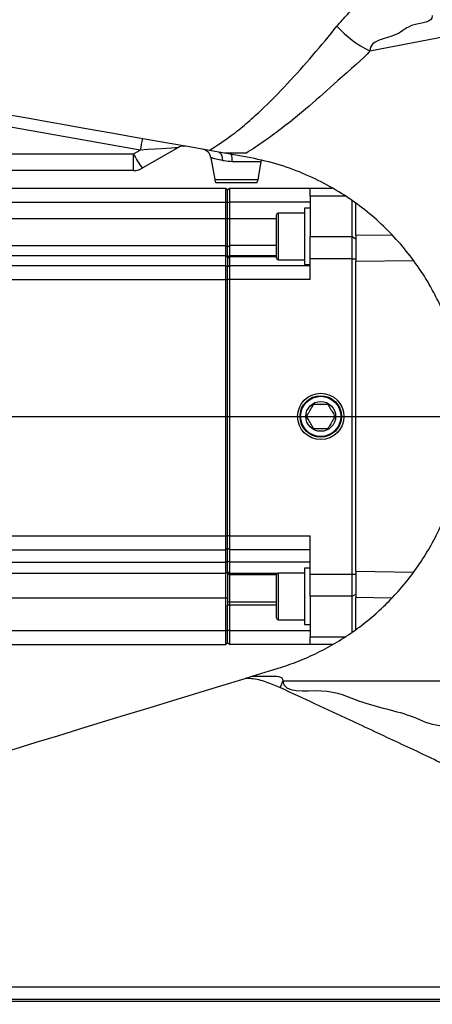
# Model space of a CAD drawing. Extents: x 0 to 16820, y 0 to 11880.
# Tile 73 of 84: x 10899 to 11017, y 6234 to 6515. Entities that reach past the tile are written whole.
import ezdxf

# ---------------------------------------------------------------- set-up
doc = ezdxf.new("R2010")
doc.units = 0
doc.header["$LTSCALE"] = 20
doc.layers.get('0').update_dxf_attribs({"linetype": 'CONTINUOUS'})
doc.styles.add('SLDTEXTSTYLE0', font='TXT', dxfattribs={"width": 0.605})
doc.dimstyles.new('SLDDIMSTYLE0', dxfattribs={"dimtxt": 100, "dimasz": 100, "dimexe": 0, "dimexo": 0.0625, "dimgap": 25, "dimtad": 1, "dimdec": 1, "dimrnd": 1e-09, "dimzin": 12, "dimtxsty": 'SLDTEXTSTYLE0', "dimsah": 1, "dimcen": 0, "dimazin": 3, "dimtfac": 1, "dimtofl": 0, "dimtmove": 0, "dimatfit": 3, "dimtolj": 1, "dimtzin": 12})
doc.dimstyles.new('SLDDIMSTYLE1', dxfattribs={"dimtxt": 100, "dimasz": 100, "dimexe": 0, "dimexo": 0.0625, "dimgap": 25, "dimtad": 1, "dimdec": 4, "dimlfac": 20, "dimzin": 12, "dimtxsty": 'SLDTEXTSTYLE0', "dimsah": 1, "dimcen": 0.09, "dimadec": 1, "dimazin": 3, "dimtfac": 1, "dimtofl": 0, "dimtmove": 0, "dimatfit": 3, "dimtolj": 1, "dimtzin": 12})

# ---------------------------------------------------------------- blocks, each defined once
blk = doc.blocks.new('_D_1')
at = {"color": 7, "linetype": 'CONTINUOUS'}
blk.add_line((11867.49, 8642.4), (8366, 6401.82), dxfattribs=at)
blk.add_solid([(11867.49, 8642.4), (11775.17, 8601.13), (11791.34, 8575.86)], dxfattribs=at)
at = {"color": 7, "linetype": 'CONTINUOUS', "insert": (9875.65, 7520.81), "char_height": 100, "attachment_point": 1, "rotation": 32.6149, "style": 'SLDTEXTSTYLE0'}
blk.add_mtext('R4157', dxfattribs=at)
blk = doc.blocks.new('_D_2')
at = {"color": 7, "linetype": 'CONTINUOUS'}
for p, q in [((4232.76, 7130.62), (3693.35, 7225.73)), ((8406, 6401.82), (13110.72, 6401.82))]:
    blk.add_line(p, q, dxfattribs=at)
blk.add_arc((8366, 6401.82), 4714.73, 0, 170, dxfattribs=at)
for points in [[(3722.9, 7220.52), (3756.05, 7316.05), (3726.56, 7321.58)], [(13080.72, 6401.82), (13094.66, 6501.97), (13064.66, 6501.66)]]:
    blk.add_solid(points, dxfattribs=at)
at = {"color": 7, "linetype": 'CONTINUOUS', "insert": (8646.6, 11239.4), "char_height": 100, "attachment_point": 1, "rotation": 355, "style": 'SLDTEXTSTYLE0'}
blk.add_mtext('170°', dxfattribs=at)
blk = doc.blocks.new('_D_3')
at = {"color": 7, "linetype": 'CONTINUOUS'}
for p, q in [((8406, 6401.82), (13085.4, 6401.82)), ((4232.76, 5673.02), (3718.3, 5582.3))]:
    blk.add_line(p, q, dxfattribs=at)
blk.add_arc((8366, 6401.82), 4689.4, 190, 0, dxfattribs=at)
for points in [[(13055.4, 6401.82), (13039.33, 6301.99), (13069.33, 6301.67)], [(3747.84, 5587.51), (3751.51, 5486.46), (3781, 5491.99)]]:
    blk.add_solid(points, dxfattribs=at)
at = {"color": 7, "linetype": 'CONTINUOUS', "insert": (8621.93, 1846.3), "char_height": 100, "attachment_point": 1, "rotation": 5, "style": 'SLDTEXTSTYLE0'}
blk.add_mtext('170°', dxfattribs=at)

msp = doc.modelspace()

# ---------------------------------------------------------------- linework, layer by layer
at = {"color": 8, "linetype": 'CONTINUOUS'}
for p, q in [((10998.9369823, 6505.9307142), (11039.4891215, 6513.6951579)), ((10933.5916949, 6477.6749907), (10881.3365413, 6486.8889599)), ((10854.9970103, 6476.5581189), (10931.6571666, 6476.5581189)), ((10931.6571666, 6476.5581189), (10933.5916949, 6477.6749907)), ((10931.6571666, 6471.8197955), (10931.6571666, 6476.5581189)), ((10968.0598689, 6474.3407367), (10959.8062946, 6474.3407367)), ((10954.8231078, 6469.2988543), (10967.170806, 6469.2988543)), ((10991.965623, 6464.5662753), (10981.9968654, 6464.5662753)), ((10806.5968467, 6462.8197959), (10957.996936, 6462.8197959)), ((10957.996936, 6462.8197959), (10958.4968997, 6462.8197959)), ((10958.4968997, 6462.8197959), (10958.9968635, 6462.8197959)), ((10981.9968654, 6462.8197959), (10958.9968635, 6462.8197959)), ((10972.8969051, 6459.7200377), (10972.8969051, 6446.4500359)), ((10806.5968467, 6458.140306), (10957.996936, 6458.140306)), ((10957.996936, 6458.140306), (10958.4968997, 6458.140306)), ((10958.4968997, 6458.140306), (10958.9968635, 6458.140306)), ((10958.9968635, 6458.140306), (10972.3969413, 6458.140306)), ((10981.9968654, 6453.0436134), (10993.9969493, 6453.0436134)), ((10993.9969493, 6453.0436134), (10994.9968768, 6452.4112193)), ((10994.9968768, 6453.4465967), (11005.2166892, 6453.5550883)), ((10806.5968467, 6450.5294262), (10957.996936, 6450.5294262)), ((10957.996936, 6450.5294262), (10958.4968997, 6450.1488841)), ((10958.4968997, 6450.1488841), (10958.9968635, 6450.5294262)), ((10972.3969413, 6450.5294262), (10958.9968635, 6450.5294262)), ((10806.5968467, 6447.6576334), (10957.996936, 6447.6576334)), ((10957.996936, 6447.6576334), (10958.4968997, 6447.299525)), ((10958.4968997, 6447.299525), (10958.9968635, 6447.6576334)), ((10958.4968997, 6447.111219), (10958.9968635, 6447.4782942)), ((10958.4968997, 6446.9000398), (10958.9968635, 6447.2436531)), ((10958.9968635, 6447.6576334), (10972.3969413, 6447.6576334)), ((10958.9968635, 6447.4782942), (10972.3969413, 6447.4782942)), ((10972.3969413, 6447.2436531), (10958.9968635, 6447.2436531)), ((10993.9969493, 6446.7196836), (10981.9968654, 6446.7196836)), ((10993.9969493, 6446.7196836), (10994.9968768, 6446.7196836)), ((11011.3984061, 6446.1462384), (10994.9968768, 6445.9468684)), ((10806.5968467, 6440.819796), (10957.996936, 6440.819796)), ((10957.996936, 6440.819796), (10958.4968997, 6440.819796)), ((10958.9968635, 6440.819796), (10958.4968997, 6440.819796)), ((10981.9968654, 6440.819796), (10958.9968635, 6440.819796)), ((10806.5968467, 6367.8197934), (10957.996936, 6367.8197934)), ((10957.996936, 6367.8197934), (10958.4968997, 6367.8197934)), ((10958.9968635, 6367.8197934), (10958.4968997, 6367.8197934)), ((10958.9968635, 6367.8197934), (10981.9968654, 6367.8197934)), ((10806.5968467, 6360.3062814), (10957.996936, 6360.3062814)), ((10957.996936, 6360.3062814), (10958.4968997, 6360.6306052)), ((10958.9968635, 6360.3062814), (10958.4968997, 6360.6306052)), ((10981.9968654, 6360.3062814), (10958.9968635, 6360.3062814)), ((10957.996936, 6357.1555762), (10958.4968997, 6357.504513)), ((10958.9968635, 6357.1555762), (10958.4968997, 6357.504513)), ((10958.9968635, 6356.966663), (10958.4968997, 6357.3061562)), ((10994.9968768, 6357.6927221), (11011.4692165, 6357.4924915)), ((10806.5968467, 6357.1555762), (10957.996936, 6357.1555762)), ((10958.9968635, 6356.7293583), (10958.4968997, 6357.0925815)), ((10958.9968635, 6357.1555762), (10972.7157069, 6357.1555762)), ((10958.9968635, 6356.966663), (10972.4806262, 6356.966663)), ((10972.3986102, 6356.7293583), (10958.9968635, 6356.7293583)), ((10972.8969051, 6357.1895546), (10972.8969051, 6350.7048784)), ((10981.9968654, 6356.9199069), (10993.9969493, 6356.9199069)), ((10993.9969493, 6356.9199069), (10994.9968768, 6356.9199069)), ((10806.5968467, 6350.1767887), (10957.996936, 6350.1767887)), ((10957.996936, 6350.1767887), (10958.4968997, 6350.1767887)), ((10958.9968635, 6348.9762841), (10958.4968997, 6348.8834424)), ((10958.9968635, 6348.9762841), (10972.3969413, 6348.9762841)), ((10972.8969051, 6350.7048784), (10972.8969051, 6343.9195527)), ((10993.9969493, 6350.595977), (10981.9968654, 6350.595977)), ((10993.9969493, 6350.595977), (10994.9968768, 6351.2283711)), ((11005.2243186, 6350.0847331), (10994.9968768, 6350.1929937)), ((10958.9968635, 6348.0478896), (10958.4968997, 6348.0478896)), ((10972.3969413, 6348.0478896), (10958.9968635, 6348.0478896)), ((10806.5968467, 6340.8197945), (10957.996936, 6340.8197945)), ((10957.996936, 6340.8197945), (10958.4968997, 6340.8197945)), ((10958.9968635, 6340.8197945), (10958.4968997, 6340.8197945)), ((10958.9968635, 6340.8197945), (10981.9968654, 6340.8197945)), ((10981.9968654, 6339.0733151), (10991.9639541, 6339.0733151)), ((10974.2413474, 6326.5477492), (11062.4350024, 6326.529987)), ((10853.5934402, 6235.3167681), (11077.9419852, 6235.3167681))]:
    msp.add_line(p, q, dxfattribs=at)
at = {"color": 7, "linetype": 'CONTINUOUS'}
for p, q in [((10944.2742778, 6478.3307163), (10934.1572238, 6472.4896698)), ((10957.5584842, 6476.8197982), (10953.2855464, 6477.5732531)), ((10953.7321044, 6475.486487), (10954.8231078, 6469.2988543)), ((10964.0205814, 6475.6803735), (10957.5584842, 6476.8197982)), ((10963.8396217, 6476.8197982), (10957.5584842, 6476.8197982)), ((10967.170806, 6469.2988543), (10968.0598689, 6474.3407367)), ((10968.0598689, 6474.3407367), (10968.1499911, 6474.7121854)), ((10931.6571666, 6471.8197955), (10854.9970103, 6471.8197955)), ((10806.5968467, 6466.8197928), (10957.996936, 6466.8197928)), ((10966.8143703, 6468.3197959), (10955.1793052, 6468.3197959)), ((10957.996936, 6462.8197959), (10957.996936, 6466.8197928)), ((10957.996936, 6466.8197928), (10958.4968997, 6466.3197918)), ((10958.4968997, 6466.3197918), (10958.9968635, 6466.8197928)), ((10958.9968635, 6466.8197928), (10958.9968635, 6462.8197959)), ((10958.9968635, 6466.8197928), (10981.9968654, 6466.8197928)), ((10981.9968654, 6466.8197928), (10988.2796718, 6466.8197928)), ((10981.9968654, 6464.5662753), (10981.9968654, 6466.8197928)), ((10958.4968997, 6462.8197959), (10958.4968997, 6466.3197918)), ((10981.9968654, 6464.5662753), (10981.9968654, 6453.0436134)), ((10957.996936, 6458.140306), (10957.996936, 6462.8197959)), ((10958.4968997, 6458.140306), (10958.4968997, 6462.8197959)), ((10958.9968635, 6462.8197959), (10958.9968635, 6458.140306)), ((10981.9968654, 6461.0850362), (10980.3968383, 6461.0850362)), ((10980.3968383, 6461.0850362), (10980.3968383, 6445.6952138)), ((10993.9969493, 6453.0436134), (10993.9969493, 6463.2597974)), ((10994.9968768, 6453.4465967), (10994.9968768, 6462.5752194)), ((10972.3969413, 6446.9500369), (10972.3969413, 6459.2200367)), ((10980.3968383, 6459.7200377), (10972.8969051, 6459.7200377)), ((10957.996936, 6450.5294262), (10957.996936, 6458.140306)), ((10958.4968997, 6450.1488841), (10958.4968997, 6458.140306)), ((10958.9968635, 6458.140306), (10958.9968635, 6450.5294262)), ((10981.9968654, 6446.7196836), (10981.9968654, 6453.0436134)), ((10993.9969493, 6446.7196836), (10993.9969493, 6453.0436134)), ((10994.9968768, 6453.4465967), (10994.9968768, 6452.4112193)), ((10957.996936, 6447.6576334), (10957.996936, 6450.5294262)), ((10958.4968997, 6447.299525), (10958.4968997, 6450.1488841)), ((10958.9968635, 6450.5294262), (10958.9968635, 6447.6576334)), ((10957.996936, 6444.8197967), (10957.996936, 6447.6576334)), ((10958.4968997, 6447.111219), (10958.4968997, 6447.299525)), ((10958.4968997, 6447.111219), (10958.4968997, 6444.3197957)), ((10958.9968635, 6447.6576334), (10958.9968635, 6447.4782942)), ((10958.9968635, 6447.4782942), (10958.9968635, 6447.2436531)), ((10958.9968635, 6447.2436531), (10958.9968635, 6444.8197967)), ((10806.5968467, 6444.8197967), (10957.996936, 6444.8197967)), ((10957.996936, 6440.819796), (10957.996936, 6444.8197967)), ((10957.996936, 6444.8197967), (10958.4968997, 6444.3197957)), ((10958.9968635, 6444.8197967), (10958.4968997, 6444.3197957)), ((10958.4968997, 6440.819796), (10958.4968997, 6444.3197957)), ((10958.9968635, 6444.8197967), (10958.9968635, 6440.819796)), ((10958.9968635, 6444.8197967), (10981.9968654, 6444.8197967)), ((10972.8969051, 6446.4500359), (10980.3968383, 6446.4500359)), ((10980.3968383, 6445.6952138), (10980.3968383, 6445.0850374)), ((10980.3968383, 6445.0850374), (10981.9968654, 6445.0850374)), ((10981.9968654, 6440.819796), (10981.9968654, 6446.7196836)), ((10993.9969493, 6356.9199069), (10993.9969493, 6446.7196836)), ((10994.9968768, 6357.6927221), (10994.9968768, 6445.9468684)), ((10957.996936, 6367.8197934), (10957.996936, 6440.819796)), ((10958.4968997, 6367.8197934), (10958.4968997, 6440.819796)), ((10958.9968635, 6440.819796), (10958.9968635, 6367.8197934)), ((10957.996936, 6363.8197964), (10957.996936, 6367.8197934)), ((10958.4968997, 6364.3197937), (10958.4968997, 6367.8197934)), ((10958.9968635, 6367.8197934), (10958.9968635, 6363.8197964)), ((10981.9968654, 6356.9199069), (10981.9968654, 6367.8197934)), ((10806.5968467, 6363.8197964), (10957.996936, 6363.8197964)), ((10957.996936, 6363.8197964), (10958.4968997, 6364.3197937)), ((10957.996936, 6360.3062814), (10957.996936, 6363.8197964)), ((10958.9968635, 6363.8197964), (10958.4968997, 6364.3197937)), ((10958.4968997, 6360.6306052), (10958.4968997, 6364.3197937)), ((10981.9968654, 6363.8197964), (10958.9968635, 6363.8197964)), ((10958.9968635, 6363.8197964), (10958.9968635, 6360.3062814)), ((10957.996936, 6357.1555762), (10957.996936, 6360.3062814)), ((10958.4968997, 6357.504513), (10958.4968997, 6360.6306052)), ((10958.9968635, 6360.3062814), (10958.9968635, 6357.1555762)), ((10958.4968997, 6357.3061562), (10958.4968997, 6357.504513)), ((10958.4968997, 6357.3061562), (10958.4968997, 6350.1767887)), ((10981.9968654, 6358.5545531), (10980.3968383, 6358.5545531)), ((10980.3968383, 6358.5545531), (10980.3968383, 6342.5545542)), ((10957.996936, 6350.1767887), (10957.996936, 6357.1555762)), ((10958.9968635, 6357.1555762), (10958.9968635, 6356.966663)), ((10958.9968635, 6356.966663), (10958.9968635, 6356.7293583)), ((10958.9968635, 6356.7293583), (10958.9968635, 6348.9762841)), ((10972.3969413, 6350.6935498), (10972.3969413, 6356.6895536)), ((10980.3968383, 6357.1895546), (10972.8969051, 6357.1895546)), ((10981.9968654, 6350.595977), (10981.9968654, 6356.9199069)), ((10993.9969493, 6350.595977), (10993.9969493, 6356.9199069)), ((10957.996936, 6340.8197945), (10957.996936, 6350.1767887)), ((10958.4968997, 6350.1767887), (10958.4968997, 6348.0478896)), ((10958.9968635, 6348.9762841), (10958.9968635, 6348.0478896)), ((10972.3969413, 6344.4195537), (10972.3969413, 6350.6935498)), ((10981.9968654, 6350.595977), (10981.9968654, 6339.0733151)), ((10993.9969493, 6340.334013), (10993.9969493, 6350.595977)), ((10994.9968768, 6351.2283711), (10994.9968768, 6350.1929937)), ((10994.9968768, 6341.0325645), (10994.9968768, 6350.1929937)), ((10958.4968997, 6340.8197945), (10958.4968997, 6348.0478896)), ((10958.9968635, 6348.0478896), (10958.9968635, 6340.8197945)), ((10972.8969051, 6343.9195527), (10980.3968383, 6343.9195527)), ((10957.996936, 6336.8197976), (10957.996936, 6340.8197945)), ((10958.4968997, 6337.3197986), (10958.4968997, 6340.8197945)), ((10958.9968635, 6340.8197945), (10958.9968635, 6336.8197976)), ((10980.3968383, 6342.5545542), (10981.9968654, 6342.5545542)), ((10981.9968654, 6336.8197976), (10981.9968654, 6339.0733151)), ((10806.5968467, 6336.8197976), (10957.996936, 6336.8197976)), ((10957.996936, 6336.8197976), (10958.4968997, 6337.3197986)), ((10958.9968635, 6336.8197976), (10958.4968997, 6337.3197986)), ((10981.9968654, 6336.8197976), (10958.9968635, 6336.8197976)), ((10988.3204414, 6336.8197976), (10981.9968654, 6336.8197976)), ((10965.4766036, 6327.8197943), (10972.9248, 6330.0969376)), ((10963.4521915, 6327.2008745), (10965.4766036, 6327.8197943)), ((10965.4766036, 6327.8197943), (10970.3200771, 6327.8197943)), ((10842.9237319, 6239.3198012), (11082.4969722, 6239.3198012)), ((10851.6150428, 6235.8198015), (11082.4969722, 6235.8198015))]:
    msp.add_line(p, q, dxfattribs=at)
at = {"color": 7, "linetype": 'CONTINUOUS', "flags": 128}
for points in [[(10953.2855464, 6477.5732531), (10947.6080848, 6478.5743429), (10942.010255, 6479.5613883), (10936.5178062, 6480.5298595), (10931.1557723, 6481.4753233), (10925.9487106, 6482.3934658), (10920.9204627, 6483.28007), (10916.0941554, 6484.1310902), (10911.4917232, 6484.9426298), (10907.1341468, 6485.7109709), (10903.0416919, 6486.4325894), (10899.2327167, 6487.1041997), (10895.7251025, 6487.7227171), (10892.5343467, 6488.2853104)], [(10876.2162639, 6300.5301429), (10881.2960101, 6302.0831867), (10886.6241885, 6303.7122189), (10892.1848251, 6305.4122849), (10897.960992, 6307.178214), (10903.9350463, 6309.0046419), (10910.0886298, 6310.8860029), (10916.4033843, 6312.816575), (10922.8597594, 6314.7904871), (10929.4382049, 6316.8017341), (10936.1186935, 6318.844199), (10942.881198, 6320.9116532), (10949.7047378, 6322.9978307), (10956.5685702, 6325.0963612), (10963.4521915, 6327.2008745)]]:
    msp.add_lwpolyline(points, dxfattribs=at)
at = {"color": 8, "linetype": 'CONTINUOUS', "flags": 128}
msp.add_lwpolyline([(10955.8354331, 6477.1236403), (10956.084819, 6477.0395233), (10956.3139392, 6476.8797679), (10956.5168334, 6476.6485839), (10956.6877795, 6476.3520731), (10956.8227245, 6475.9980364), (10956.9178535, 6475.5958019), (10956.9707824, 6475.1559867), (10956.9800807, 6474.6901615)], dxfattribs=at)
at = {"color": 7, "linetype": 'CONTINUOUS'}
for radius in [6.6, 5.9, 5.7124746, 4.25]:
    msp.add_circle((10984.9969283, 6401.8197952), radius, dxfattribs=at)
for centre, radius, start, end in [((8365.9969283, 6401.8197952), 4157, 190, 170), ((10946.0241761, 6475.2996284), 3.5, 80, 120), ((10950.7769405, 6474.9693011), 3, 9.982042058, 80), ((10931.6571824, 6476.8197952), 5, 270, 300), ((10957.777497, 6469.8197952), 3, 190, 210), ((10964.2163596, 6469.8197952), 3, 330, 350), ((10972.8969283, 6459.2200369), 0.5, 90, 180), ((10972.8969283, 6446.9500369), 0.5, 180, 270), ((10972.8969283, 6356.6895536), 0.5, 90, 180), ((10972.8969283, 6344.4195536), 0.5, 180, 270)]:
    msp.add_arc(centre, radius, start, end, dxfattribs=at)
at = {"color": 8, "linetype": 'CONTINUOUS'}
for centre, radius, start, end in [((11012.4848321, 6533.6553397), 30.8577235, 222.186206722, 243.957199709), ((11021.9169542, 6462.9162381), 89.5498308, 168.389607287, 170.513773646), ((10971.1390182, 6498.0173047), 44.9367695, 208.52497572, 214.61637661), ((10951.7288573, 6474.4177815), 8.0778046, 359.453514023, 15.117694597), ((11069.6574012, 6283.7131849), 104.5897854, 155.823539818, 157.001209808)]:
    msp.add_arc(centre, radius, start, end, dxfattribs=at)
msp.add_ellipse((10933.0014206, 6477.5958915), major_axis=(11.2730348, 0.7351399), ratio=0.0035919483, start_param=6.2759077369, end_param=7.8013642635, dxfattribs=at)
for points, knots in [([(10989.6202995, 6512.9330753), (10990.5975488, 6514.0807281), (10992.5570256, 6516.38188), (10995.9985606, 6519.8084029), (10999.8257317, 6523.2414779), (11002.5808573, 6525.3690138), (11003.9485408, 6526.4251529)], [0, 0, 0, 0, 0.2169422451, 0.4349896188, 0.7195208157, 1, 1, 1, 1]), ([(11016.7721225, 6515.9746556), (11016.7721225, 6515.9746481), (11016.772126, 6513.7864714), (11010.6713086, 6514.1535758), (11006.7152573, 6509.4816948), (10998.9369774, 6509.0416599), (10998.9369823, 6505.9307241), (10998.9369823, 6505.9307142)], [0, 0, 0, 0, 0.0000010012, 0.2940564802, 0.5819391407, 0.999998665, 1, 1, 1, 1]), ([(10953.2855464, 6477.5732531), (10955.3948999, 6478.9374489), (10959.0546896, 6481.3043682), (10963.808705, 6485.1953685), (10969.2462374, 6490.0697834), (10975.6498801, 6496.6015421), (10982.8714102, 6504.7376841), (10987.3663384, 6510.1960186), (10989.6202995, 6512.9330753)], [0, 0, 0, 0, 0.1416382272, 0.2457464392, 0.3504059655, 0.5623549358, 0.7805449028, 1, 1, 1, 1]), ([(10998.9369823, 6505.9307142), (10998.9369823, 6505.9307017), (10998.9370129, 6505.3258923), (10989.9439852, 6497.6611864), (10983.1216372, 6491.2505233), (10975.2626335, 6484.8296395), (10968.9274121, 6480.128972), (10965.5354073, 6477.9227621), (10963.8396217, 6476.8197982)], [0, 0, 0, 0, 0.0000050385, 0.2454140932, 0.4922680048, 0.7445810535, 0.8723068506, 1, 1, 1, 1]), ([(10956.9800807, 6474.6901615), (10956.358287, 6474.8438399), (10955.1176682, 6475.1504629), (10953.9534276, 6475.4358238), (10953.8095878, 6475.471065), (10953.7394954, 6475.4882379)], [0, 0, 0, 0, 0.3400055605, 0.6783878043, 1, 1, 1, 1]), ([(10959.8062946, 6474.3407367), (10959.0213876, 6474.3853751), (10958.02234, 6474.4421918), (10957.1640505, 6474.6463922), (10956.9800807, 6474.6901615)], [0, 0, 0, 0, 0.7856553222, 1, 1, 1, 1]), ([(10973.3811332, 6324.5776369), (10972.0941606, 6325.1329009), (10969.4917602, 6326.2557058), (10966.1059621, 6327.1086602), (10964.0587643, 6327.1797971), (10963.4521915, 6327.2008745)], [0, 0, 0, 0, 0.40775251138, 0.82452048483, 1, 1, 1, 1]), ([(10970.3200771, 6327.8197943), (10972.2807087, 6327.8736457), (10974.2413509, 6327.9274975), (10974.2413474, 6326.5477566), (10974.2413474, 6326.5477492)], [0, 0, 0, 0, 0.9999946, 1, 1, 1, 1]), ([(10974.2413474, 6326.5477492), (10974.2413474, 6326.5477442), (10974.2413449, 6322.7562694), (10986.9363664, 6325.062961), (10994.7634729, 6320.7875485), (11003.7693336, 6318.4950358), (11011.6910349, 6316.4258538), (11017.8558796, 6312.9447084), (11026.24092, 6314.0083351), (11026.2409164, 6311.2079425), (11026.2409164, 6311.2079351)], [0, 0, 0, 0, 0.00000026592, 0.2029794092, 0.4066927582, 0.55356212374, 0.70079096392, 0.8500789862, 0.99999960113, 1, 1, 1, 1]), ([(11020.5238773, 6302.476391), (11018.3680091, 6303.534251), (11014.0495964, 6305.653247), (11007.3027309, 6308.8023432), (11000.4113585, 6312.010418), (10992.4871072, 6315.6976044), (10983.4878958, 6319.890217), (10976.756317, 6323.0122589), (10973.3811332, 6324.5776369)], [0, 0, 0, 0, 0.14714646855, 0.29474862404, 0.44200399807, 0.58970268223, 0.79427874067, 1, 1, 1, 1])]:
    msp.add_open_spline(points, degree=3, knots=knots, dxfattribs=at)
at = {"color": 7, "linetype": 'CONTINUOUS'}
for points, knots in [([(11025.9970142, 6401.8197952), (11025.9536448, 6403.7531409), (11025.8663895, 6407.6428565), (11025.1676978, 6413.3880448), (11024.0652106, 6419.0641365), (11022.5486048, 6424.5319672), (11020.6632197, 6429.7771871), (11018.4574655, 6434.7398147), (11015.9245775, 6439.4890647), (11012.7673926, 6444.5089501), (11008.8808834, 6449.6822961), (11004.1632458, 6454.8734546), (10998.9855691, 6459.6007399), (10993.2298318, 6463.9410347), (10986.8908596, 6467.8240558), (10979.8664864, 6471.1785318), (10972.2911156, 6473.9372439), (10966.7880824, 6475.0970843), (10964.0205814, 6475.6803735)], [0, 0, 0, 0, 0.05010225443, 0.10080117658, 0.15150157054, 0.2033377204, 0.2533713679, 0.30387543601, 0.35438508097, 0.40572195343, 0.47463377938, 0.54406890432, 0.61499115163, 0.6863720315, 0.7630289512, 0.84027677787, 0.91967444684, 1, 1, 1, 1]), ([(10994.9968768, 6453.4465967), (10994.9968768, 6452.313541), (10994.9968768, 6450.6186533), (10994.9968768, 6447.9819032), (10994.9968768, 6446.6316749), (10994.9968768, 6445.9468684)], [0, 0, 0, 0, 0.4984656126, 0.7456326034, 1, 1, 1, 1]), ([(10980.955453, 6401.8197952), (10981.0319551, 6401.9522915), (10981.343391, 6402.4916769), (10981.9521929, 6403.5463399), (10982.5709566, 6404.6178259), (10982.8877727, 6405.1664998), (10982.9762889, 6405.3197953)], [0, 0, 0, 0, 0.1222523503, 0.4976829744, 0.8596562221, 1, 1, 1, 1]), ([(10982.9762889, 6405.3197953), (10983.0061209, 6405.3197953), (10983.2121029, 6405.3197953), (10983.8879593, 6405.3197953), (10984.9667048, 6405.3197953), (10985.9887, 6405.3197953), (10986.6698764, 6405.3197953), (10986.9107165, 6405.3197953), (10987.0177222, 6405.3197953)], [0, 0, 0, 0, 0.0252585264, 0.1744036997, 0.4997860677, 0.8031369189, 0.9125333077, 1, 1, 1, 1]), ([(10987.0177222, 6405.3197953), (10987.0942232, 6405.1872985), (10987.4056548, 6404.6479106), (10988.0145196, 6403.5933298), (10988.6329849, 6402.5217209), (10988.949799, 6401.9730881), (10989.0383197, 6401.8197952)], [0, 0, 0, 0, 0.1222558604, 0.4976972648, 0.859652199, 1, 1, 1, 1]), ([(10972.9248, 6330.0969376), (10974.8384195, 6330.7311316), (10978.6797301, 6332.0041832), (10984.2574728, 6334.5114709), (10989.6755456, 6337.4608732), (10994.8009722, 6340.8396956), (10999.5840985, 6344.5810267), (11004.0106197, 6348.6534716), (11008.1256564, 6353.0997828), (11011.912033, 6357.9214665), (11015.3317701, 6363.1022127), (11018.3599665, 6368.642882), (11020.9482624, 6374.5102164), (11022.9158664, 6380.2722202), (11024.3317281, 6385.8052797), (11025.2808893, 6391.0580468), (11025.8835432, 6396.4066367), (11025.9591907, 6400.0154203), (11025.9970142, 6401.8197952)], [0, 0, 0, 0, 0.0626202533, 0.1257009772, 0.190225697, 0.2552400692, 0.3180601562, 0.3812969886, 0.4451489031, 0.5098320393, 0.5756042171, 0.6418215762, 0.7094835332, 0.7776757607, 0.8328390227, 0.888000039, 0.9440005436, 1, 1, 1, 1]), ([(10982.9762889, 6398.3197951), (10982.8997869, 6398.4522914), (10982.588351, 6398.9916769), (10981.9795491, 6400.0463398), (10981.3607853, 6401.1178258), (10981.0439692, 6401.6664997), (10980.955453, 6401.8197952)], [0, 0, 0, 0, 0.122252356, 0.4976829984, 0.8596562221, 1, 1, 1, 1]), ([(10989.0383197, 6401.8197952), (10988.9618187, 6401.6872984), (10988.6503871, 6401.1479105), (10988.0415223, 6400.0933298), (10987.4230571, 6399.0217208), (10987.1062429, 6398.473088), (10987.0177222, 6398.3197951)], [0, 0, 0, 0, 0.1222558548, 0.4976972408, 0.8596521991, 1, 1, 1, 1]), ([(10987.0177222, 6398.3197951), (10986.9878903, 6398.3197951), (10986.7819082, 6398.3197951), (10986.1059751, 6398.3197951), (10985.0271404, 6398.3197951), (10984.0050883, 6398.3197951), (10983.3239494, 6398.3197951), (10983.0832133, 6398.3197951), (10982.9762889, 6398.3197951)], [0, 0, 0, 0, 0.0252583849, 0.1744027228, 0.499840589, 0.803189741, 0.9125855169, 1, 1, 1, 1]), ([(10994.9968768, 6357.6927221), (10994.9968768, 6357.0177914), (10994.9968768, 6355.6476538), (10994.9968768, 6353.0095385), (10994.9968768, 6351.3080816), (10994.9968768, 6350.1929937)], [0, 0, 0, 0, 0.2506984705, 0.5089284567, 1, 1, 1, 1])]:
    msp.add_open_spline(points, degree=3, knots=knots, dxfattribs=at)

# ---------------------------------------------------------------- dimensions: what is measured, and where the dimension line sits
for base, line1, line2, picture, middle in [((8776.9122976, 11098.6039576), ((7345.1676267, 6401.8197952), (8365.9969283, 6401.8197952)), ((4272.1510991, 7123.6752698), (6796.21337, 6678.6149904)), '_D_2', (8776.9122976, 11098.6039576)), ((8774.7050665, 1730.2643988), ((4272.1510991, 5679.9643207), (6796.21337, 6125.0246)), ((7345.1676267, 6401.8197952), (8365.9969283, 6401.8197952)), '_D_3', (8774.7050665, 1730.2643988))]:
    dim = msp.add_angular_dim_2l(base=base, line1=line1, line2=line2, dimstyle='SLDDIMSTYLE1', dxfattribs=at)
    dim.commit()
    dim.dimension.update_dxf_attribs({"geometry": picture, "text_midpoint": middle, "dimtype": 162})
dim = msp.add_radius_dim(center=(8365.9969283, 6401.8197952), mpoint=(11867.4903821, 8642.3984244), dimstyle='SLDDIMSTYLE0', dxfattribs=at)
dim.commit()
dim.dimension.update_dxf_attribs({"geometry": '_D_1', "text_midpoint": (10116.7438552, 7522.1093098), "dimtype": 164})

doc.saveas('drawing.dxf')
